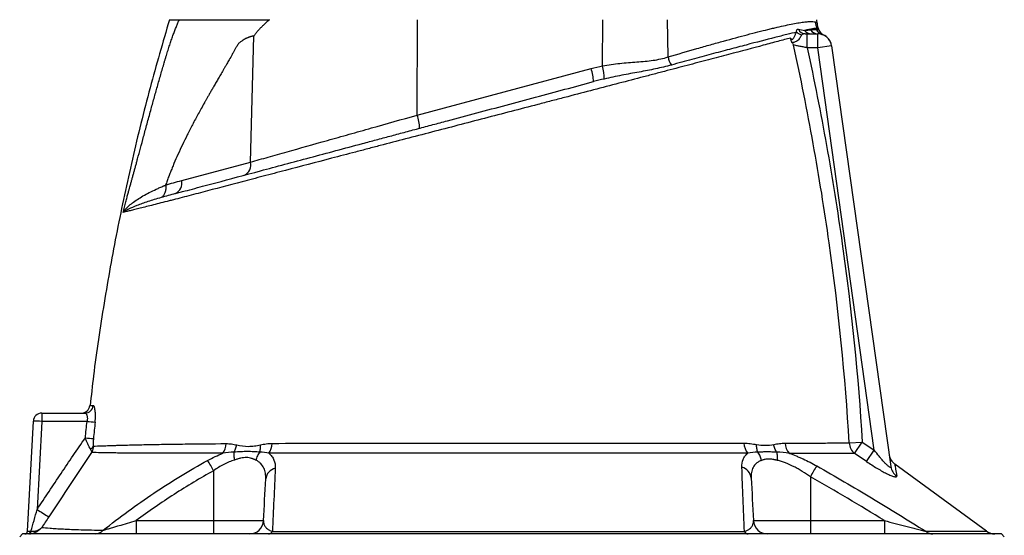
# Model space of a CAD drawing. Header units: millimetres. Extents: x 1836 to 4073, y 1425 to 4760.
# Tile 16 of 17: x 2014 to 2714, y 3871 to 4238. Entities that reach past the tile are written whole.
import ezdxf

# ---------------------------------------------------------------- set-up
doc = ezdxf.new("R2010")
doc.units = ezdxf.units.MM
doc.header["$LTSCALE"] = 2

msp = doc.modelspace()

# ---------------------------------------------------------------- linework, layer by layer
at = {"color": 7, "linetype": 'Continuous', "lineweight": 25}
for p, q in [((2296.23, 4170.51), (2296.44, 4238.44)), ((2428.05, 4205.5), (2428.15, 4238.44)), ((2474.54, 4211.9), (2474.04, 4238.44)), ((2580.49, 4235.87), (2580.4, 4238.44)), ((2573.5, 4218.44), (2573.5, 4228.44)), ((2573.5, 4228.44), (2580.91, 4228.44)), ((2580.91, 4218.44), (2580.91, 4228.44)), ((2581.46, 4232.04), (2581.36, 4232.32)), ((2177.8, 4137.12), (2180.01, 4226.8)), ((2584.85, 4227.71), (2584.84, 4227.71)), ((2580.91, 4218.44), (2573.5, 4218.44)), ((2590.81, 4219.83), (2580.91, 4218.44)), ((2621.16, 3932.04), (2580.91, 4218.44)), ((2590.81, 4219.83), (2632.9, 3920.36)), ((2296.23, 4170.51), (2419.83, 4203.63)), ((2128.76, 4123.98), (2177.8, 4137.12)), ((2029.29, 3958.44), (2060.01, 3958.44)), ((2029.29, 3958.44), (2029.29, 3952.54)), ((2019.19, 3874.33), (2023.3, 3952.75)), ((2029.29, 3952.54), (2026.01, 3889.87)), ((2061.46, 3952.54), (2029.29, 3952.54)), ((2603.38, 3937.19), (2612.62, 3937.76)), ((2607.2, 3929.65), (2612.62, 3937.76)), ((2615.7, 3923.93), (2621.16, 3932.04)), ((2700.87, 3874.43), (2635.77, 3922.07)), ((2151.47, 3917.45), (2151.47, 3881.91)), ((2575.73, 3913.15), (2575.73, 3881.91)), ((2096.49, 3881.91), (2096.49, 3872.44)), ((2096.49, 3881.91), (2151.47, 3881.91)), ((2151.47, 3881.91), (2186.96, 3881.91)), ((2151.47, 3881.91), (2151.47, 3872.44)), ((2535.23, 3881.91), (2575.73, 3881.91)), ((2575.73, 3881.91), (2575.73, 3872.44)), ((2575.73, 3881.91), (2628.32, 3881.91)), ((2628.32, 3881.91), (2628.32, 3872.44)), ((2015.6, 3872.44), (2013.6, 3870.44)), ((2363.6, 3872.44), (2015.6, 3872.44)), ((2711.6, 3872.44), (2363.6, 3872.44)), ((2713.6, 3870.44), (2711.6, 3872.44))]:
    msp.add_line(p, q, dxfattribs=at)
at = {"color": 7, "linetype": 'Continuous', "lineweight": 25, "flags": 128}
msp.add_lwpolyline([(2020.58, 3872.46), (2020.79, 3872.51), (2021, 3872.63), (2021.18, 3872.81), (2021.34, 3873.05), (2021.46, 3873.33), (2021.56, 3873.65), (2021.61, 3874), (2021.63, 3874.37)], dxfattribs=at)
at = {"color": 7, "linetype": 'Continuous', "lineweight": 25}
for centre, radius, start, end in [((2589.24, 4237.11), 10.01, 181.75814, 209.10041), ((2570.51, 4234.11), 6.4, 225.78668, 263.25402), ((2572.22, 4233.95), 5.52, 204.87651, 269.0025), ((2576.13, 4233.98), 5.54, 215.3064, 269.50855), ((2580.94, 4234.22), 5.78, 210.3844, 269.67375), ((2585.49, 4233.67), 5.91, 202.26843, 253.20079), ((2585.71, 4233.61), 5.92, 201.7547, 252.39438), ((2580.91, 4218.44), 10, 8, 90), ((2575.96, 4229.48), 6, 17.9462, 24.85302), ((2587.38, 4233.17), 6, 197.88343, 245.12471), ((2580.89, 4218.54), 10, 7.99564, 66.70888), ((2491.88, 4215.6), 17.74, 192.03734, 212.28163), ((2390.17, 4193.34), 31.39, 1.77775, 19.12239), ((2384.73, 4195.92), 44.36, 0.37547, 12.46101), ((2266.57, 4160.22), 31.39, 1.77775, 19.12239), ((2169.96, 4135.15), 8.09, 294.76702, 14.07219), ((2120.91, 4122.01), 8.09, 294.76702, 14.07219), ((2057.51, 3964.44), 6, 270.74698, 353.44595), ((2059.97, 3964.37), 5.94, 270.42534, 354.08642), ((2029.29, 3952.44), 6, 90, 177), ((2023.29, 3866.7), 86.05, 86.00302, 89.99576), ((2077.31, 4095.56), 143.9, 263.67831, 265.97903), ((2075.17, 4084.01), 143.99, 264.06544, 266.36445), ((2061.74, 3937.08), 4.67, 296.2572, 332.47478), ((2148.38, 3937.09), 12.03, 322.71581, 358.18634), ((2180.25, 3937.16), 12.87, 325.24581, 358.76711), ((2540.46, 3937.35), 11.95, 181.49073, 219.17136), ((2568.73, 3937.47), 11.04, 181.97818, 224.32124), ((2613.58, 3937.62), 10.21, 182.41233, 231.34065), ((2641.61, 3930.18), 10, 188.38471, 234.24834), ((1968.71, 3816.54), 208.76, 28.90573, 31.22744), ((2731.96, 3825.78), 179.01, 147.93742, 150.78291), ((2642.47, 3921.72), 9.67, 188.14172, 236.58436), ((2197.18, 3910.66), 8.71, 102.43255, 174.23619), ((2524.9, 3911.37), 8.78, 5.38662, 76.05623), ((2149.75, 4074.53), 222.29, 236.17459, 238.70682), ((2176.98, 3882.44), 10, 270, 357), ((2545.22, 3882.44), 10, 183, 270), ((2017.19, 3874.44), 2, 270, 357), ((2019.43, 3874.13), 1.74, 282.67321, 6.9115), ((2067.05, 3880.39), 7.96, 270.81315, 317.9013), ((2190.09, 3876.13), 3.71, 274.76599, 328.98504), ((2531.92, 3876), 3.58, 210.2621, 264.92618), ((2662.85, 3880.42), 7.98, 230.07915, 269.56229), ((2706.87, 3882.44), 10, 233.08863, 270)]:
    msp.add_arc(centre, radius, start, end, dxfattribs=at)
msp.add_ellipse((2025.21, 3874.44), major_axis=(6.01, 0.1), ratio=0.005781, start_param=3.141189, end_param=3.973355, dxfattribs=at)
for points, knots in [([(2120.06, 4238.43), (2115.36, 4222.29), (2105.81, 4189.42), (2093.48, 4139.27), (2082.52, 4088.19), (2073.38, 4036.76), (2067.08, 3995.25), (2064.44, 3970.83), (2063.67, 3963.73)], [0, 0, 0, 0, 0.179562, 0.365644, 0.551651, 0.737632, 0.923637, 1, 1, 1, 1]), ([(2088.01, 4104.95), (2088.34, 4106.2), (2088.96, 4108.57), (2089.86, 4111.91), (2090.66, 4114.8), (2091.34, 4117.25), (2091.9, 4119.27), (2092.34, 4120.85), (2092.7, 4122.14), (2093.02, 4123.29), (2093.34, 4124.45), (2093.66, 4125.62), (2093.98, 4126.8), (2094.31, 4128), (2094.64, 4129.21), (2094.98, 4130.43), (2095.31, 4131.67), (2095.66, 4132.92), (2096, 4134.18), (2096.35, 4135.46), (2096.7, 4136.75), (2097.05, 4138.05), (2097.97, 4141.44), (2099.52, 4147.15), (2101.76, 4155.43), (2104.19, 4164.42), (2106.27, 4172.07), (2107.93, 4178.13), (2109.1, 4182.38), (2110.28, 4186.62), (2111.48, 4190.86), (2112.68, 4195.1), (2113.89, 4199.34), (2115.11, 4203.57), (2116.13, 4207.09), (2116.94, 4209.87), (2117.55, 4211.9), (2118.15, 4213.88), (2118.75, 4215.81), (2119.35, 4217.69), (2119.93, 4219.51), (2120.52, 4221.28), (2121.1, 4222.99), (2121.67, 4224.66), (2122.24, 4226.27), (2122.8, 4227.83), (2123.36, 4229.34), (2123.91, 4230.79), (2124.46, 4232.2), (2125.01, 4233.55), (2125.55, 4234.85), (2126.08, 4236.09), (2126.61, 4237.29), (2126.97, 4238.06), (2127.14, 4238.44)], [0, 0, 0, 0, 0.028981, 0.05462, 0.076899, 0.095804, 0.111324, 0.123447, 0.132169, 0.140832, 0.149578, 0.158407, 0.16732, 0.176318, 0.1854, 0.194567, 0.20382, 0.213157, 0.222581, 0.232091, 0.241687, 0.25137, 0.26114, 0.31708, 0.377982, 0.443881, 0.514805, 0.545901, 0.57699, 0.608072, 0.639147, 0.670215, 0.701275, 0.732327, 0.763372, 0.778693, 0.793665, 0.808292, 0.822579, 0.836529, 0.850148, 0.863441, 0.876413, 0.88907, 0.901419, 0.913467, 0.92522, 0.936688, 0.947878, 0.958799, 0.969461, 0.979875, 0.990051, 1, 1, 1, 1]), ([(2120.03, 4238.44), (2120.03, 4238.44), (2119.77, 4238.44), (2120.69, 4238.44), (2122.84, 4238.44), (2125.71, 4238.44), (2127.14, 4238.44)], [0, 0, 0, 0, 0.001066, 0.334512, 0.666434, 1, 1, 1, 1]), ([(2127.14, 4238.44), (2127.32, 4238.44), (2127.66, 4238.44), (2128.2, 4238.44), (2128.76, 4238.44), (2129.34, 4238.44), (2129.93, 4238.44), (2130.55, 4238.44), (2131.19, 4238.44), (2131.85, 4238.44), (2132.53, 4238.44), (2133.23, 4238.44), (2133.95, 4238.44), (2134.69, 4238.44), (2135.46, 4238.44), (2136.24, 4238.44), (2137.04, 4238.44), (2137.86, 4238.44), (2138.7, 4238.44), (2139.57, 4238.44), (2140.45, 4238.44), (2141.35, 4238.44), (2142.27, 4238.44), (2143.22, 4238.44), (2144.18, 4238.44), (2145.17, 4238.44), (2146.17, 4238.44), (2147.19, 4238.44), (2148.24, 4238.44), (2149.3, 4238.44), (2150.39, 4238.44), (2151.49, 4238.44), (2152.93, 4238.44), (2154.77, 4238.44), (2157.09, 4238.44), (2159.61, 4238.44), (2162.33, 4238.44), (2165.24, 4238.44), (2168.35, 4238.44), (2171.65, 4238.44), (2175.15, 4238.44), (2178.85, 4238.44), (2182.75, 4238.44), (2186.84, 4238.44), (2189.65, 4238.44), (2191.08, 4238.44)], [0, 0, 0, 0, 0.015477, 0.030978, 0.046504, 0.062058, 0.077641, 0.093256, 0.108905, 0.124589, 0.140311, 0.156072, 0.171875, 0.187721, 0.203613, 0.219552, 0.235541, 0.25158, 0.267673, 0.28382, 0.300024, 0.316286, 0.332608, 0.348993, 0.365441, 0.381955, 0.398535, 0.415185, 0.431905, 0.448697, 0.465563, 0.482505, 0.499523, 0.530827, 0.563981, 0.599002, 0.635904, 0.674699, 0.715397, 0.758009, 0.802541, 0.849, 0.897393, 0.947725, 1, 1, 1, 1]), ([(2191.08, 4238.44), (2190.56, 4237.96), (2189.61, 4237.09), (2188.29, 4235.87), (2187.21, 4234.86), (2186.36, 4234.05), (2185.73, 4233.44), (2185.1, 4232.83), (2184.43, 4232.13), (2183.64, 4231.28), (2182.87, 4230.41), (2182.12, 4229.53), (2181.4, 4228.63), (2180.69, 4227.72), (2180.23, 4227.1), (2180.01, 4226.8)], [0, 0, 0, 0, 0.130608, 0.242339, 0.335183, 0.409136, 0.464192, 0.500351, 0.573381, 0.645815, 0.717679, 0.789002, 0.85981, 0.930133, 1, 1, 1, 1]), ([(2474.54, 4211.9), (2481.65, 4214), (2488.51, 4215.99), (2498.39, 4218.82), (2501.61, 4219.73), (2507.93, 4221.52), (2511.01, 4222.38), (2519.96, 4224.85), (2525.58, 4226.37), (2536.1, 4229.15), (2541.02, 4230.4), (2546.7, 4231.78), (2547.82, 4232.05), (2550, 4232.57), (2551.07, 4232.82), (2554.19, 4233.54), (2556.16, 4233.98), (2561.73, 4235.17), (2565, 4235.8), (2569.24, 4236.49), (2570.54, 4236.68), (2572.33, 4236.89), (2572.89, 4236.95), (2573.97, 4237.05), (2574.48, 4237.08), (2576.87, 4237.21), (2578.3, 4237.12), (2579.24, 4236.81)], [0, 0, 0, 0, 0.125, 0.125, 0.1875, 0.1875, 0.25, 0.25, 0.375, 0.375, 0.5, 0.5, 0.53125, 0.53125, 0.5625, 0.5625, 0.625, 0.625, 0.75, 0.75, 0.8125, 0.8125, 0.84375, 0.84375, 0.875, 0.875, 1, 1, 1, 1]), ([(2580.49, 4235.87), (2580.51, 4235.2), (2580.6, 4234.54), (2580.91, 4233.24), (2581.13, 4232.6), (2581.41, 4232)], [0, 0, 0, 0, 0.5, 0.5, 1, 1, 1, 1]), ([(2566.05, 4229.52), (2563.88, 4229.02), (2561.49, 4228.45), (2557.57, 4227.49), (2556.21, 4227.15), (2553.37, 4226.44), (2551.9, 4226.07), (2544.3, 4224.15), (2537.49, 4222.39), (2526.21, 4219.42), (2522.27, 4218.38), (2516.09, 4216.73), (2513.99, 4216.17), (2509.69, 4215.02), (2507.5, 4214.43), (2500.81, 4212.63), (2496.22, 4211.39), (2486.75, 4208.82), (2481.88, 4207.49), (2476.89, 4206.13)], [0, 0, 0, 0, 0.125, 0.125, 0.1875, 0.1875, 0.25, 0.25, 0.5, 0.5, 0.625, 0.625, 0.6875, 0.6875, 0.75, 0.75, 0.875, 0.875, 1, 1, 1, 1]), ([(2561.58, 4225.37), (2561.74, 4225.19), (2561.88, 4225.01), (2562.16, 4224.7), (2562.29, 4224.58), (2562.56, 4224.42), (2562.7, 4224.39), (2562.97, 4224.43), (2563.11, 4224.5), (2563.49, 4224.79), (2563.73, 4225.1), (2564.13, 4225.76), (2564.3, 4226.12), (2564.61, 4226.81), (2564.74, 4227.14), (2564.99, 4227.76), (2565.11, 4228.04), (2565.35, 4228.56), (2565.48, 4228.79), (2565.75, 4229.19), (2565.89, 4229.37), (2566.05, 4229.52)], [0, 0, 0, 0, 0.0625, 0.0625, 0.125, 0.125, 0.1875, 0.1875, 0.25, 0.25, 0.375, 0.375, 0.5, 0.5, 0.625, 0.625, 0.75, 0.75, 0.875, 0.875, 1, 1, 1, 1]), ([(2566.05, 4229.52), (2565.95, 4229.87), (2565.92, 4230.18), (2565.95, 4230.75), (2566.02, 4231), (2566.24, 4231.39), (2566.39, 4231.53), (2566.76, 4231.67), (2566.97, 4231.69), (2567.21, 4231.63)], [0, 0, 0, 0, 0.25, 0.25, 0.5, 0.5, 0.75, 0.75, 1, 1, 1, 1]), ([(2572.12, 4228.44), (2571.68, 4228.44), (2571.25, 4228.38), (2570.64, 4228.21), (2570.44, 4228.14), (2570.07, 4227.97), (2569.9, 4227.88), (2569.76, 4227.75)], [0, 0, 0, 0, 0.5, 0.5, 0.75, 0.75, 1, 1, 1, 1]), ([(2580.5, 4232.25), (2579.8, 4232.25), (2578.7, 4232.13), (2576.47, 4231.75), (2575.63, 4231.6), (2573.76, 4231.23), (2572.73, 4231.02), (2571.61, 4230.78)], [0, 0, 0, 0, 0.5, 0.5, 0.75, 0.75, 1, 1, 1, 1]), ([(2575.95, 4231.29), (2576.81, 4231.4), (2577.59, 4231.45), (2578.95, 4231.48), (2579.54, 4231.46), (2580.02, 4231.43)], [0, 0, 0, 0, 0.5, 0.5, 1, 1, 1, 1]), ([(2561.58, 4225.37), (2560.22, 4225.01), (2558.79, 4224.62), (2555.79, 4223.82), (2554.24, 4223.4), (2549.4, 4222.11), (2545.94, 4221.19), (2534.9, 4218.24), (2526.65, 4216.05), (2515.21, 4213.02), (2512.87, 4212.4), (2508.11, 4211.14), (2505.69, 4210.51), (2498.32, 4208.56), (2493.26, 4207.23), (2482.83, 4204.48), (2477.46, 4203.07), (2469.2, 4200.9), (2466.41, 4200.17), (2460.75, 4198.68), (2457.88, 4197.93), (2443.37, 4194.13), (2431.48, 4191.01), (2413.23, 4186.24), (2407.07, 4184.63), (2397.74, 4182.2), (2394.61, 4181.38), (2388.32, 4179.74), (2385.16, 4178.91), (2369.27, 4174.77), (2356.62, 4171.47), (2337.74, 4166.54), (2331.46, 4164.9), (2318.92, 4161.63), (2312.67, 4160), (2300.2, 4156.75), (2293.98, 4155.12), (2281.79, 4151.94), (2275.8, 4150.38), (2266.96, 4148.07), (2264.03, 4147.3), (2258.21, 4145.77), (2255.32, 4145), (2246.69, 4142.74), (2241, 4141.24), (2224.13, 4136.81), (2213.17, 4133.93), (2199.82, 4130.42), (2197.16, 4129.73), (2191.93, 4128.35), (2189.34, 4127.67), (2181.65, 4125.65), (2176.64, 4124.34), (2161.95, 4120.48), (2152.6, 4118.03), (2139.24, 4114.52), (2134.9, 4113.38), (2128.55, 4111.71), (2126.46, 4111.16), (2123.37, 4110.35), (2122.35, 4110.08), (2120.32, 4109.56), (2119.32, 4109.31), (2114.38, 4108.06), (2110.72, 4107.13), (2104.03, 4105.45), (2100.99, 4104.69), (2096.98, 4103.69), (2095.73, 4103.38), (2093.41, 4102.8), (2092.36, 4102.54), (2089.53, 4101.84), (2088.06, 4101.48), (2087.05, 4101.22)], [0, 0, 0, 0, 0.015625, 0.015625, 0.03125, 0.03125, 0.0625, 0.0625, 0.125, 0.125, 0.140625, 0.140625, 0.15625, 0.15625, 0.1875, 0.1875, 0.21875, 0.21875, 0.234375, 0.234375, 0.25, 0.25, 0.3125, 0.3125, 0.34375, 0.34375, 0.359375, 0.359375, 0.375, 0.375, 0.4375, 0.4375, 0.46875, 0.46875, 0.5, 0.5, 0.53125, 0.53125, 0.5625, 0.5625, 0.578125, 0.578125, 0.59375, 0.59375, 0.625, 0.625, 0.6875, 0.6875, 0.703125, 0.703125, 0.71875, 0.71875, 0.75, 0.75, 0.8125, 0.8125, 0.84375, 0.84375, 0.859375, 0.859375, 0.867187, 0.867187, 0.875, 0.875, 0.90625, 0.90625, 0.9375, 0.9375, 0.953125, 0.953125, 0.96875, 0.96875, 1, 1, 1, 1]), ([(2180.01, 4226.8), (2179.85, 4226.77), (2179.52, 4226.73), (2179.03, 4226.64), (2178.53, 4226.53), (2178.03, 4226.4), (2177.52, 4226.25), (2177.01, 4226.08), (2176.5, 4225.89), (2175.98, 4225.69), (2175.45, 4225.46), (2174.92, 4225.21), (2174.13, 4224.82), (2173.14, 4224.29), (2172, 4223.61), (2171.01, 4222.96), (2170.19, 4222.33), (2169.52, 4221.72), (2169.05, 4221.18), (2168.71, 4220.69), (2168.42, 4220.25), (2168.09, 4219.72), (2167.72, 4219.11), (2167.3, 4218.41), (2166.85, 4217.63), (2166.36, 4216.77), (2165.83, 4215.83), (2165.25, 4214.8), (2164.15, 4212.8), (2162.69, 4210.16), (2161.07, 4207.3), (2159.8, 4205.13), (2158.78, 4203.37), (2157.79, 4201.66), (2156.83, 4200), (2155.9, 4198.4), (2155, 4196.84), (2154.14, 4195.35), (2153.3, 4193.9), (2152.5, 4192.51), (2151.73, 4191.17), (2150.99, 4189.89), (2150.28, 4188.65), (2149.6, 4187.47), (2148.95, 4186.35), (2148.34, 4185.27), (2147.76, 4184.25), (2147.2, 4183.29), (2146.68, 4182.37), (2146.19, 4181.51), (2145.74, 4180.71), (2145.31, 4179.95), (2143.57, 4176.85), (2140.59, 4171.47), (2136.53, 4163.84), (2132.77, 4156.51), (2129.32, 4149.45), (2126.17, 4142.68), (2123.77, 4137.2), (2122, 4132.94), (2120.75, 4129.85), (2119.56, 4126.77), (2118.41, 4123.72), (2117.68, 4121.69), (2117.32, 4120.68)], [0, 0, 0, 0, 0.004953, 0.009964, 0.015038, 0.020178, 0.025387, 0.030669, 0.036026, 0.041461, 0.046978, 0.052578, 0.058265, 0.072186, 0.084567, 0.095429, 0.104801, 0.112729, 0.119293, 0.122887, 0.127182, 0.132181, 0.137886, 0.144299, 0.151421, 0.159252, 0.167792, 0.177042, 0.187003, 0.22152, 0.248268, 0.26489, 0.281022, 0.296665, 0.311817, 0.32648, 0.340653, 0.354336, 0.367529, 0.380233, 0.392447, 0.404171, 0.415405, 0.42615, 0.436405, 0.44617, 0.455445, 0.464231, 0.472527, 0.480333, 0.487649, 0.494476, 0.500813, 0.571801, 0.63934, 0.703455, 0.764173, 0.821528, 0.87556, 0.901234, 0.926509, 0.951391, 0.975886, 1, 1, 1, 1]), ([(2562.61, 4222.23), (2562.48, 4222.42), (2562.37, 4222.64), (2562.15, 4223.13), (2562.05, 4223.4), (2561.8, 4224.22), (2561.68, 4224.8), (2561.58, 4225.37)], [0, 0, 0, 0, 0.25, 0.25, 0.5, 0.5, 1, 1, 1, 1]), ([(2569.76, 4227.75), (2569.52, 4227.54), (2569.32, 4227.28), (2568.94, 4226.65), (2568.75, 4226.29), (2568.33, 4225.52), (2568.08, 4225.12), (2567.49, 4224.35), (2567.13, 4223.98), (2566.38, 4223.34), (2565.97, 4223.07), (2565.16, 4222.63), (2564.76, 4222.46), (2564.01, 4222.22), (2563.67, 4222.15), (2563.07, 4222.11), (2562.82, 4222.14), (2562.61, 4222.23)], [0, 0, 0, 0, 0.125, 0.125, 0.25, 0.25, 0.375, 0.375, 0.5, 0.5, 0.625, 0.625, 0.75, 0.75, 0.875, 0.875, 1, 1, 1, 1]), ([(2603.38, 3937.19), (2600.53, 3984.83), (2595.73, 4032.26), (2585.76, 4103.14), (2581.97, 4126.7), (2573.53, 4173.66), (2568.86, 4197.06), (2563.78, 4220.37)], [0, 0, 0, 0, 0.5, 0.5, 0.75, 0.75, 1, 1, 1, 1]), ([(2573.5, 4218.44), (2572.5, 4218.63), (2571.51, 4218.83), (2570.09, 4219.11), (2569.62, 4219.2), (2568.71, 4219.39), (2568.26, 4219.47), (2566.98, 4219.73), (2566.2, 4219.89), (2564.81, 4220.16), (2564.23, 4220.28), (2563.78, 4220.37)], [0, 0, 0, 0, 0.25, 0.25, 0.375, 0.375, 0.5, 0.5, 0.75, 0.75, 1, 1, 1, 1]), ([(2573.5, 4218.44), (2578.48, 4195.32), (2583.05, 4172.13), (2591.36, 4125.6), (2595.09, 4102.25), (2604.95, 4031.99), (2609.73, 3984.97), (2612.62, 3937.76)], [0, 0, 0, 0, 0.25, 0.25, 0.5, 0.5, 1, 1, 1, 1]), ([(2428.05, 4205.5), (2430.07, 4205.91), (2432.1, 4206.26), (2436.19, 4206.85), (2438.23, 4207.1), (2444.32, 4207.73), (2448.34, 4208.02), (2454.31, 4208.48), (2456.29, 4208.64), (2460.17, 4209.02), (2462.06, 4209.24), (2465.78, 4209.79), (2467.59, 4210.11), (2471.13, 4210.9), (2472.86, 4211.37), (2474.54, 4211.9)], [0, 0, 0, 0, 0.125, 0.125, 0.25, 0.25, 0.5, 0.5, 0.625, 0.625, 0.75, 0.75, 0.875, 0.875, 1, 1, 1, 1]), ([(2476.89, 4206.13), (2473.28, 4205.14), (2469.56, 4204.26), (2463.81, 4203.04), (2461.87, 4202.65), (2457.93, 4201.88), (2455.93, 4201.51), (2449.89, 4200.4), (2445.8, 4199.66), (2437.51, 4198.05), (2433.31, 4197.19), (2429.09, 4196.21)], [0, 0, 0, 0, 0.25, 0.25, 0.375, 0.375, 0.5, 0.5, 0.75, 0.75, 1, 1, 1, 1]), ([(2124.3, 4114.67), (2125.42, 4114.97), (2126.56, 4115.27), (2128.84, 4115.89), (2129.99, 4116.19), (2133.46, 4117.13), (2135.82, 4117.76), (2142.97, 4119.67), (2147.88, 4120.99), (2163.02, 4125.05), (2173.66, 4127.9), (2190.46, 4132.4), (2196.21, 4133.94), (2207.98, 4137.09), (2213.95, 4138.69), (2232.13, 4143.56), (2244.61, 4146.91), (2260.6, 4151.19), (2263.82, 4152.05), (2268.68, 4153.36), (2270.3, 4153.79), (2273.57, 4154.67), (2275.21, 4155.11), (2280.16, 4156.43), (2283.49, 4157.32), (2290.21, 4159.12), (2293.61, 4160.04), (2300.45, 4161.87), (2303.89, 4162.79), (2310.79, 4164.64), (2314.24, 4165.56), (2324.61, 4168.34), (2331.54, 4170.2), (2352.39, 4175.79), (2366.36, 4179.53), (2387.43, 4185.17), (2394.37, 4187.04), (2408.08, 4190.71), (2414.86, 4192.52), (2421.55, 4194.32)], [0, 0, 0, 0, 0.015625, 0.015625, 0.03125, 0.03125, 0.0625, 0.0625, 0.125, 0.125, 0.25, 0.25, 0.3125, 0.3125, 0.375, 0.375, 0.5, 0.5, 0.53125, 0.53125, 0.546875, 0.546875, 0.5625, 0.5625, 0.59375, 0.59375, 0.625, 0.625, 0.65625, 0.65625, 0.6875, 0.6875, 0.75, 0.75, 0.875, 0.875, 0.9375, 0.9375, 1, 1, 1, 1]), ([(2177.8, 4137.12), (2181.82, 4138.25), (2186, 4139.43), (2192.51, 4141.27), (2194.72, 4141.89), (2199.18, 4143.15), (2201.44, 4143.78), (2212.88, 4147.01), (2222.47, 4149.71), (2237.5, 4153.95), (2242.62, 4155.39), (2250.46, 4157.6), (2253.1, 4158.35), (2258.39, 4159.84), (2261.04, 4160.59), (2274.37, 4164.34), (2285.21, 4167.4), (2296.23, 4170.51)], [0, 0, 0, 0, 0.125, 0.125, 0.1875, 0.1875, 0.25, 0.25, 0.5, 0.5, 0.625, 0.625, 0.6875, 0.6875, 0.75, 0.75, 1, 1, 1, 1]), ([(2087.06, 4101.22), (2087.06, 4101.24), (2087.06, 4101.24), (2087.07, 4101.25), (2087.07, 4101.25), (2087.08, 4101.26), (2087.08, 4101.27), (2087.09, 4101.29), (2087.1, 4101.3), (2087.13, 4101.34), (2087.15, 4101.37), (2087.2, 4101.45), (2087.23, 4101.5), (2087.34, 4101.65), (2087.41, 4101.75), (2087.63, 4102.06), (2087.79, 4102.26), (2088.27, 4102.88), (2088.62, 4103.29), (2089.74, 4104.52), (2090.58, 4105.35), (2093.39, 4107.83), (2095.62, 4109.48), (2099.5, 4111.94), (2100.88, 4112.76), (2103.79, 4114.39), (2105.32, 4115.2), (2108.53, 4116.81), (2110.2, 4117.6), (2112.8, 4118.77), (2113.68, 4119.16), (2115.03, 4119.73), (2115.71, 4120.02), (2116.51, 4120.35), (2116.91, 4120.51), (2117.09, 4120.58), (2117.2, 4120.63), (2117.26, 4120.65), (2117.32, 4120.68)], [0, 0, 0, 0, 0.000488, 0.000488, 0.000977, 0.000977, 0.001953, 0.001953, 0.003906, 0.003906, 0.007812, 0.007812, 0.015625, 0.015625, 0.03125, 0.03125, 0.0625, 0.0625, 0.125, 0.125, 0.25, 0.25, 0.5, 0.5, 0.625, 0.625, 0.75, 0.75, 0.875, 0.875, 0.9375, 0.9375, 0.96875, 0.984375, 0.992188, 0.996094, 0.996094, 1, 1, 1, 1]), ([(2117.32, 4120.68), (2117.45, 4119.71), (2117.48, 4118.76), (2117.33, 4116.93), (2117.15, 4116.07), (2116.59, 4114.51), (2116.22, 4113.82), (2115.3, 4112.66), (2114.77, 4112.19), (2114.17, 4111.87)], [0, 0, 0, 0, 0.25, 0.25, 0.5, 0.5, 0.75, 0.75, 1, 1, 1, 1]), ([(2114.17, 4111.87), (2112.49, 4111.37), (2110.86, 4110.88), (2107.73, 4109.91), (2106.22, 4109.42), (2103.33, 4108.46), (2101.96, 4107.99), (2099.35, 4107.05), (2098.11, 4106.59), (2094.65, 4105.23), (2092.65, 4104.37), (2090.16, 4103.14), (2089.42, 4102.74), (2088.43, 4102.16), (2088.12, 4101.97), (2087.7, 4101.69), (2087.56, 4101.6), (2087.37, 4101.46), (2087.31, 4101.41), (2087.21, 4101.35), (2087.18, 4101.32), (2087.14, 4101.29), (2087.12, 4101.28), (2087.1, 4101.26), (2087.09, 4101.25), (2087.08, 4101.25), (2087.08, 4101.24), (2087.07, 4101.24), (2087.07, 4101.24), (2087.06, 4101.23), (2087.06, 4101.23), (2087.06, 4101.23)], [0, 0, 0, 0, 0.125, 0.125, 0.25, 0.25, 0.375, 0.375, 0.5, 0.5, 0.75, 0.75, 0.875, 0.875, 0.9375, 0.9375, 0.96875, 0.96875, 0.984375, 0.984375, 0.992188, 0.992188, 0.996094, 0.996094, 0.998047, 0.998047, 0.999023, 0.999023, 0.999512, 0.999512, 1, 1, 1, 1]), ([(2067.22, 3952.02), (2067.3, 3952.79), (2067.36, 3953.55), (2067.44, 3955.06), (2067.46, 3955.79), (2067.46, 3956.84), (2067.46, 3957.19), (2067.44, 3957.87), (2067.43, 3958.2), (2067.37, 3959.16), (2067.32, 3959.75), (2067.18, 3960.84), (2067.09, 3961.34), (2066.9, 3962.2), (2066.79, 3962.56), (2066.61, 3963.01), (2066.55, 3963.14), (2066.42, 3963.37), (2066.35, 3963.46), (2066.15, 3963.69), (2066.02, 3963.76), (2065.87, 3963.76)], [0, 0, 0, 0, 0.125, 0.125, 0.25, 0.25, 0.3125, 0.3125, 0.375, 0.375, 0.5, 0.5, 0.625, 0.625, 0.75, 0.75, 0.8125, 0.8125, 0.875, 0.875, 1, 1, 1, 1]), ([(2060.01, 3958.44), (2060.16, 3958.44), (2060.29, 3958.4), (2060.56, 3958.26), (2060.69, 3958.16), (2060.94, 3957.88), (2061.05, 3957.71), (2061.26, 3957.29), (2061.36, 3957.05), (2061.51, 3956.51), (2061.58, 3956.22), (2061.67, 3955.57), (2061.69, 3955.22), (2061.71, 3954.13), (2061.63, 3953.33), (2061.46, 3952.54)], [0, 0, 0, 0, 0.125, 0.125, 0.25, 0.25, 0.375, 0.375, 0.5, 0.5, 0.625, 0.625, 0.75, 0.75, 1, 1, 1, 1]), ([(2026.01, 3889.87), (2031.63, 3898.42), (2037.28, 3906.95), (2048.69, 3923.93), (2054.45, 3932.39), (2060.28, 3940.79)], [0, 0, 0, 0, 0.5, 0.5, 1, 1, 1, 1]), ([(2063.81, 3932.89), (2063.51, 3933.37), (2063.22, 3933.91), (2062.76, 3934.81), (2062.61, 3935.13), (2062.3, 3935.78), (2062.15, 3936.11), (2061.71, 3937.12), (2061.41, 3937.83), (2060.84, 3939.29), (2060.55, 3940.04), (2060.28, 3940.79)], [0, 0, 0, 0, 0.25, 0.25, 0.375, 0.375, 0.5, 0.5, 0.75, 0.75, 1, 1, 1, 1]), ([(2065.88, 3934.92), (2065.87, 3934.09), (2065.77, 3933.3), (2065.49, 3932.15), (2065.38, 3931.77), (2065.17, 3931.22), (2065.09, 3931.04), (2064.94, 3930.69), (2064.85, 3930.51), (2064.76, 3930.34)], [0, 0, 0, 0, 0.5, 0.5, 0.75, 0.75, 0.875, 0.875, 1, 1, 1, 1]), ([(2066.04, 3940.31), (2065.95, 3939.37), (2065.88, 3938.44), (2065.83, 3937.07), (2065.82, 3936.62), (2065.82, 3935.73), (2065.84, 3935.31), (2065.88, 3934.92)], [0, 0, 0, 0, 0.5, 0.5, 0.75, 0.75, 1, 1, 1, 1]), ([(2065.88, 3934.92), (2067.75, 3934.99), (2070.05, 3935.07), (2073.44, 3935.19), (2074.14, 3935.21), (2075.59, 3935.26), (2076.34, 3935.29), (2078.66, 3935.36), (2080.29, 3935.42), (2082.85, 3935.5), (2083.73, 3935.53), (2085.07, 3935.57), (2085.52, 3935.59), (2086.44, 3935.62), (2086.9, 3935.63), (2089.21, 3935.69), (2091.09, 3935.74), (2096.84, 3935.88), (2100.8, 3935.96), (2109, 3936.12), (2113.24, 3936.19), (2119.8, 3936.29), (2122.02, 3936.32), (2126.53, 3936.38), (2128.82, 3936.41), (2140.42, 3936.55), (2150.17, 3936.64), (2160.4, 3936.71)], [0, 0, 0, 0, 0.125, 0.125, 0.15625, 0.15625, 0.1875, 0.1875, 0.25, 0.25, 0.28125, 0.28125, 0.296875, 0.296875, 0.3125, 0.3125, 0.375, 0.375, 0.5, 0.5, 0.625, 0.625, 0.6875, 0.6875, 0.75, 0.75, 1, 1, 1, 1]), ([(2160.4, 3936.71), (2161.67, 3936.72), (2162.92, 3936.63), (2165.43, 3936.29), (2166.68, 3936.04), (2167.93, 3935.75)], [0, 0, 0, 0, 0.5, 0.5, 1, 1, 1, 1]), ([(2165.88, 3930.62), (2166.36, 3931.35), (2166.78, 3932.17), (2167.48, 3933.9), (2167.75, 3934.82), (2167.93, 3935.75)], [0, 0, 0, 0, 0.5, 0.5, 1, 1, 1, 1]), ([(2167.93, 3935.75), (2170.61, 3935.12), (2173.35, 3934.75), (2177.58, 3934.77), (2179, 3934.87), (2181.85, 3935.23), (2183.27, 3935.49), (2184.71, 3935.81)], [0, 0, 0, 0, 0.5, 0.5, 0.75, 0.75, 1, 1, 1, 1]), ([(2184.22, 3930.6), (2184.46, 3931.34), (2184.63, 3932.17), (2184.79, 3933.93), (2184.79, 3934.86), (2184.71, 3935.81)], [0, 0, 0, 0, 0.5, 0.5, 1, 1, 1, 1]), ([(2184.71, 3935.81), (2186.09, 3936.13), (2187.49, 3936.4), (2190.29, 3936.77), (2191.7, 3936.88), (2193.12, 3936.88)], [0, 0, 0, 0, 0.5, 0.5, 1, 1, 1, 1]), ([(2193.12, 3936.88), (2205.6, 3936.93), (2218.47, 3936.96), (2238.34, 3936.97), (2245.05, 3936.98), (2255.26, 3936.98), (2258.69, 3936.98), (2265.59, 3936.97), (2269.08, 3936.97), (2276.12, 3936.97), (2279.68, 3936.96), (2285.08, 3936.96), (2286.88, 3936.96), (2290.51, 3936.96), (2292.34, 3936.96), (2301.49, 3936.96), (2308.85, 3936.96), (2323.64, 3936.95), (2331.07, 3936.95), (2346.01, 3936.95), (2353.52, 3936.95), (2364.83, 3936.95), (2368.62, 3936.95), (2376.2, 3936.95), (2380.01, 3936.95), (2391.35, 3936.95), (2398.84, 3936.95), (2413.67, 3936.96), (2421.01, 3936.96), (2435.55, 3936.96), (2442.75, 3936.96), (2453.44, 3936.97), (2456.98, 3936.97), (2462.27, 3936.97), (2464.03, 3936.97), (2467.52, 3936.98), (2469.25, 3936.98), (2477.87, 3936.98), (2484.59, 3936.99), (2504.27, 3937.01), (2516.74, 3937.02), (2528.52, 3937.04)], [0, 0, 0, 0, 0.125, 0.125, 0.1875, 0.1875, 0.21875, 0.21875, 0.25, 0.25, 0.28125, 0.28125, 0.296875, 0.296875, 0.3125, 0.3125, 0.375, 0.375, 0.4375, 0.4375, 0.5, 0.5, 0.53125, 0.53125, 0.5625, 0.5625, 0.625, 0.625, 0.6875, 0.6875, 0.75, 0.75, 0.78125, 0.78125, 0.796875, 0.796875, 0.8125, 0.8125, 0.875, 0.875, 1, 1, 1, 1]), ([(2528.52, 3937.04), (2530.04, 3937.04), (2531.54, 3936.93), (2534.53, 3936.56), (2536, 3936.3), (2537.46, 3936.05)], [0, 0, 0, 0, 0.5, 0.5, 1, 1, 1, 1]), ([(2538.45, 3930.61), (2538.1, 3931.37), (2537.83, 3932.24), (2537.5, 3934.08), (2537.43, 3935.06), (2537.46, 3936.05)], [0, 0, 0, 0, 0.5, 0.5, 1, 1, 1, 1]), ([(2537.46, 3936.05), (2539.59, 3935.68), (2541.67, 3935.49), (2545.76, 3935.49), (2547.77, 3935.69), (2549.72, 3936.06)], [0, 0, 0, 0, 0.5, 0.5, 1, 1, 1, 1]), ([(2549.72, 3936.06), (2551.07, 3936.32), (2552.4, 3936.59), (2555.06, 3936.97), (2556.38, 3937.08), (2557.7, 3937.08)], [0, 0, 0, 0, 0.5, 0.5, 1, 1, 1, 1]), ([(2551.84, 3930.6), (2551.31, 3931.37), (2550.85, 3932.23), (2550.13, 3934.08), (2549.87, 3935.07), (2549.72, 3936.06)], [0, 0, 0, 0, 0.5, 0.5, 1, 1, 1, 1]), ([(2557.7, 3937.08), (2567.35, 3937.1), (2575.99, 3937.12), (2587.44, 3937.15), (2591, 3937.16), (2595.95, 3937.17), (2597.54, 3937.18), (2600.57, 3937.18), (2602.01, 3937.19), (2603.38, 3937.19)], [0, 0, 0, 0, 0.5, 0.5, 0.75, 0.75, 0.875, 0.875, 1, 1, 1, 1]), ([(2063.81, 3932.89), (2064.12, 3932.38), (2064.35, 3931.91), (2064.59, 3931.27), (2064.65, 3931.07), (2064.72, 3930.78), (2064.73, 3930.69), (2064.75, 3930.51), (2064.76, 3930.42), (2064.76, 3930.34)], [0, 0, 0, 0, 0.5, 0.5, 0.75, 0.75, 0.875, 0.875, 1, 1, 1, 1]), ([(2157.95, 3929.8), (2147.79, 3929.8), (2138.12, 3929.8), (2126.65, 3929.81), (2124.39, 3929.82), (2119.93, 3929.82), (2117.74, 3929.83), (2111.27, 3929.84), (2107.1, 3929.85), (2099.05, 3929.89), (2095.16, 3929.91), (2089.54, 3929.95), (2087.71, 3929.97), (2085, 3929.99), (2084.11, 3930), (2082.35, 3930.03), (2081.49, 3930.04), (2078.98, 3930.08), (2077.38, 3930.11), (2074.35, 3930.15), (2072.92, 3930.18), (2068.92, 3930.25), (2066.63, 3930.3), (2064.76, 3930.34)], [0, 0, 0, 0, 0.25, 0.25, 0.3125, 0.3125, 0.375, 0.375, 0.5, 0.5, 0.625, 0.625, 0.6875, 0.6875, 0.71875, 0.71875, 0.75, 0.75, 0.8125, 0.8125, 0.875, 0.875, 1, 1, 1, 1]), ([(2165.88, 3930.62), (2165.8, 3929.83), (2165.78, 3928.94), (2165.89, 3927.03), (2166.02, 3926.03), (2166.21, 3925.01)], [0, 0, 0, 0, 0.5, 0.5, 1, 1, 1, 1]), ([(2184.22, 3930.6), (2182.85, 3930.69), (2181.44, 3930.81), (2178.54, 3930.98), (2177.04, 3931.04), (2173.98, 3931.05), (2172.42, 3931), (2169.2, 3930.83), (2167.56, 3930.72), (2165.88, 3930.62)], [0, 0, 0, 0, 0.25, 0.25, 0.5, 0.5, 0.75, 0.75, 1, 1, 1, 1]), ([(2184.22, 3930.6), (2183.56, 3929.8), (2183, 3928.9), (2182.11, 3926.96), (2181.79, 3925.93), (2181.61, 3924.89)], [0, 0, 0, 0, 0.5, 0.5, 1, 1, 1, 1]), ([(2531.2, 3929.8), (2519.24, 3929.82), (2506.6, 3929.83), (2486.63, 3929.84), (2479.8, 3929.85), (2471.06, 3929.85), (2469.3, 3929.85), (2465.76, 3929.86), (2463.97, 3929.86), (2458.6, 3929.86), (2455.01, 3929.86), (2444.16, 3929.87), (2436.86, 3929.87), (2422.1, 3929.87), (2414.65, 3929.87), (2399.6, 3929.87), (2391.99, 3929.88), (2380.48, 3929.88), (2376.61, 3929.88), (2368.91, 3929.88), (2365.07, 3929.88), (2353.58, 3929.88), (2345.96, 3929.88), (2330.8, 3929.87), (2323.25, 3929.87), (2308.23, 3929.87), (2300.76, 3929.87), (2291.47, 3929.87), (2289.62, 3929.87), (2285.93, 3929.87), (2284.09, 3929.87), (2278.62, 3929.87), (2275, 3929.86), (2267.85, 3929.86), (2264.31, 3929.86), (2257.3, 3929.86), (2253.82, 3929.85), (2243.46, 3929.85), (2236.64, 3929.85), (2216.5, 3929.84), (2203.46, 3929.83), (2190.82, 3929.82)], [0, 0, 0, 0, 0.125, 0.125, 0.1875, 0.1875, 0.203125, 0.203125, 0.21875, 0.21875, 0.25, 0.25, 0.3125, 0.3125, 0.375, 0.375, 0.4375, 0.4375, 0.46875, 0.46875, 0.5, 0.5, 0.5625, 0.5625, 0.625, 0.625, 0.6875, 0.6875, 0.703125, 0.703125, 0.71875, 0.71875, 0.75, 0.75, 0.78125, 0.78125, 0.8125, 0.8125, 0.875, 0.875, 1, 1, 1, 1]), ([(2190.82, 3929.82), (2191.65, 3929.14), (2192.35, 3928.4), (2193.23, 3927.2), (2193.5, 3926.79), (2193.98, 3925.93), (2194.19, 3925.49), (2195.11, 3923.23), (2195.4, 3921.26), (2195.31, 3919.16)], [0, 0, 0, 0, 0.25, 0.25, 0.375, 0.375, 0.5, 0.5, 1, 1, 1, 1]), ([(2527.02, 3919.89), (2526.95, 3921.89), (2527.23, 3923.73), (2528.26, 3926.24), (2528.7, 3927.03), (2529.79, 3928.51), (2530.45, 3929.19), (2531.2, 3929.8)], [0, 0, 0, 0, 0.5, 0.5, 0.75, 0.75, 1, 1, 1, 1]), ([(2551.84, 3930.6), (2550.63, 3930.64), (2549.45, 3930.69), (2547.13, 3930.76), (2546, 3930.78), (2543.77, 3930.79), (2542.67, 3930.77), (2540.52, 3930.7), (2539.47, 3930.65), (2538.45, 3930.61)], [0, 0, 0, 0, 0.25, 0.25, 0.5, 0.5, 0.75, 0.75, 1, 1, 1, 1]), ([(2540.92, 3924.75), (2540.77, 3925.82), (2540.48, 3926.88), (2539.65, 3928.87), (2539.1, 3929.79), (2538.45, 3930.61)], [0, 0, 0, 0, 0.5, 0.5, 1, 1, 1, 1]), ([(2552.31, 3924.77), (2552.43, 3925.83), (2552.44, 3926.88), (2552.28, 3928.86), (2552.11, 3929.78), (2551.84, 3930.6)], [0, 0, 0, 0, 0.5, 0.5, 1, 1, 1, 1]), ([(2560.83, 3929.75), (2562.44, 3929.2), (2564.06, 3928.58), (2566.5, 3927.59), (2567.32, 3927.24), (2568.95, 3926.53), (2569.78, 3926.15), (2573.86, 3924.26), (2577.08, 3922.59), (2580.26, 3920.8)], [0, 0, 0, 0, 0.25, 0.25, 0.375, 0.375, 0.5, 0.5, 1, 1, 1, 1]), ([(2607.2, 3929.65), (2604.41, 3929.65), (2601.34, 3929.66), (2594.67, 3929.68), (2591.06, 3929.69), (2579.46, 3929.72), (2570.68, 3929.74), (2560.83, 3929.75)], [0, 0, 0, 0, 0.25, 0.25, 0.5, 0.5, 1, 1, 1, 1]), ([(2632.9, 3920.36), (2632.92, 3920.17), (2632.92, 3920.02), (2632.82, 3919.82), (2632.73, 3919.77), (2632.47, 3919.78), (2632.31, 3919.84), (2631.92, 3920.05), (2631.69, 3920.21), (2630.96, 3920.76), (2630.42, 3921.25), (2629.28, 3922.36), (2628.71, 3922.96), (2627.54, 3924.22), (2626.94, 3924.89), (2625.76, 3926.26), (2625.18, 3926.96), (2623.43, 3929.08), (2622.28, 3930.55), (2621.16, 3932.04)], [0, 0, 0, 0, 0.0625, 0.0625, 0.125, 0.125, 0.1875, 0.1875, 0.25, 0.25, 0.375, 0.375, 0.5, 0.5, 0.625, 0.625, 0.75, 0.75, 1, 1, 1, 1]), ([(2072.95, 3875.06), (2078.79, 3879.7), (2084.71, 3884.23), (2096.74, 3893.05), (2102.85, 3897.33), (2115.23, 3905.64), (2121.51, 3909.66), (2134.25, 3917.43), (2140.7, 3921.17), (2147.23, 3924.77)], [0, 0, 0, 0, 0.25, 0.25, 0.5, 0.5, 0.75, 0.75, 1, 1, 1, 1]), ([(2166.21, 3925.01), (2164.96, 3924.63), (2163.7, 3924.17), (2161.15, 3923.1), (2159.89, 3922.5), (2156.18, 3920.57), (2153.79, 3919.09), (2151.47, 3917.45)], [0, 0, 0, 0, 0.25, 0.25, 0.5, 0.5, 1, 1, 1, 1]), ([(2181.61, 3924.89), (2181.43, 3924.97), (2181.12, 3925.12), (2180.69, 3925.31), (2180.37, 3925.46), (2179.91, 3925.66), (2179.3, 3925.9), (2178.2, 3926.29), (2176.74, 3926.68), (2174.82, 3926.89), (2172.76, 3926.75), (2171.01, 3926.4), (2169.57, 3926.02), (2168.54, 3925.72), (2167.41, 3925.38), (2166.65, 3925.15), (2166.21, 3925.01)], [0, 0, 0, 0, 0.044658, 0.080322, 0.106986, 0.124642, 0.191227, 0.24873, 0.37291, 0.49831, 0.623062, 0.748567, 0.807272, 0.874189, 0.92559, 1, 1, 1, 1]), ([(2188.52, 3911.53), (2188.59, 3912.95), (2188.52, 3914.32), (2188.19, 3916.28), (2188.05, 3916.92), (2187.66, 3918.16), (2187.43, 3918.76), (2186.6, 3920.5), (2185.88, 3921.56), (2184.5, 3922.97), (2183.98, 3923.42), (2182.87, 3924.21), (2182.26, 3924.57), (2181.61, 3924.89)], [0, 0, 0, 0, 0.25, 0.25, 0.375, 0.375, 0.5, 0.5, 0.75, 0.75, 0.875, 0.875, 1, 1, 1, 1]), ([(2540.92, 3924.75), (2540.23, 3924.51), (2539.58, 3924.22), (2538.41, 3923.55), (2537.88, 3923.17), (2536.92, 3922.34), (2536.49, 3921.89), (2535.72, 3920.91), (2535.38, 3920.38), (2534.5, 3918.72), (2534.11, 3917.52), (2533.65, 3914.97), (2533.57, 3913.61), (2533.65, 3912.19)], [0, 0, 0, 0, 0.125, 0.125, 0.25, 0.25, 0.375, 0.375, 0.5, 0.5, 0.75, 0.75, 1, 1, 1, 1]), ([(2552.31, 3924.77), (2552.06, 3924.83), (2551.58, 3924.94), (2550.89, 3925.09), (2550.25, 3925.22), (2549.65, 3925.34), (2548.74, 3925.5), (2547.54, 3925.65), (2546.07, 3925.72), (2544.67, 3925.64), (2543.51, 3925.47), (2542.55, 3925.25), (2541.74, 3925.03), (2541.2, 3924.85), (2540.92, 3924.75)], [0, 0, 0, 0, 0.056515, 0.109735, 0.159667, 0.206317, 0.249696, 0.377352, 0.499103, 0.621321, 0.749708, 0.823789, 0.907209, 1, 1, 1, 1]), ([(2575.73, 3913.15), (2573.85, 3914.47), (2571.94, 3915.73), (2569.03, 3917.52), (2568.05, 3918.1), (2566.07, 3919.21), (2565.08, 3919.74), (2562.1, 3921.26), (2560.12, 3922.16), (2557.14, 3923.32), (2556.15, 3923.67), (2554.21, 3924.28), (2553.25, 3924.55), (2552.31, 3924.77)], [0, 0, 0, 0, 0.25, 0.25, 0.375, 0.375, 0.5, 0.5, 0.75, 0.75, 0.875, 0.875, 1, 1, 1, 1]), ([(2580.26, 3920.8), (2593.39, 3913.42), (2606.38, 3905.8), (2632.18, 3890.26), (2644.99, 3882.33), (2657.73, 3874.3)], [0, 0, 0, 0, 0.5, 0.5, 1, 1, 1, 1]), ([(2615.7, 3923.93), (2616.92, 3923.11), (2618.15, 3922.3), (2620.59, 3920.74), (2621.8, 3919.99), (2623.6, 3918.91), (2624.2, 3918.56), (2625.39, 3917.87), (2625.98, 3917.53), (2627.74, 3916.55), (2628.87, 3915.96), (2630.47, 3915.15), (2630.99, 3914.9), (2632, 3914.43), (2632.48, 3914.22), (2633.39, 3913.84), (2633.82, 3913.67), (2634.61, 3913.39), (2634.98, 3913.27), (2635.63, 3913.11), (2635.92, 3913.05), (2636.4, 3913.01), (2636.61, 3913.01), (2637.07, 3913.13), (2637.2, 3913.33), (2637.14, 3913.65)], [0, 0, 0, 0, 0.125, 0.125, 0.25, 0.25, 0.3125, 0.3125, 0.375, 0.375, 0.5, 0.5, 0.5625, 0.5625, 0.625, 0.625, 0.6875, 0.6875, 0.75, 0.75, 0.8125, 0.8125, 0.875, 0.875, 1, 1, 1, 1]), ([(2151.47, 3917.45), (2141.93, 3912.13), (2132.57, 3906.5), (2114.24, 3894.64), (2105.26, 3888.41), (2096.49, 3881.91)], [0, 0, 0, 0, 0.5, 0.5, 1, 1, 1, 1]), ([(2195.31, 3919.16), (2194.96, 3911.69), (2194.62, 3904.22), (2193.94, 3889.26), (2193.61, 3881.75), (2193.27, 3874.22)], [0, 0, 0, 0, 0.5, 0.5, 1, 1, 1, 1]), ([(2528.83, 3874.2), (2528.5, 3881.99), (2528.19, 3889.71), (2527.58, 3904.97), (2527.29, 3912.5), (2527.02, 3919.89)], [0, 0, 0, 0, 0.5, 0.5, 1, 1, 1, 1]), ([(2021.63, 3874.37), (2022.37, 3876.93), (2023.11, 3879.5), (2024.57, 3884.67), (2025.29, 3887.27), (2026.01, 3889.87)], [0, 0, 0, 0, 0.5, 0.5, 1, 1, 1, 1]), ([(2072.95, 3875.06), (2073.32, 3875.16), (2073.71, 3875.28), (2074.54, 3875.52), (2074.98, 3875.64), (2076.32, 3876.03), (2077.28, 3876.31), (2079.21, 3876.87), (2080.2, 3877.16), (2082.19, 3877.74), (2083.21, 3878.04), (2086.25, 3878.93), (2088.28, 3879.52), (2092.37, 3880.72), (2094.43, 3881.32), (2096.49, 3881.91)], [0, 0, 0, 0, 0.0625, 0.0625, 0.125, 0.125, 0.25, 0.25, 0.375, 0.375, 0.5, 0.5, 0.75, 0.75, 1, 1, 1, 1]), ([(2186.96, 3881.91), (2186.93, 3881.25), (2186.98, 3880.58), (2187.3, 3879.25), (2187.56, 3878.58), (2188.16, 3877.6), (2188.39, 3877.27), (2188.95, 3876.62), (2189.28, 3876.29), (2189.86, 3875.82), (2190.07, 3875.66), (2190.54, 3875.35), (2190.8, 3875.2), (2191.37, 3874.9), (2191.68, 3874.75), (2192.4, 3874.47), (2192.79, 3874.34), (2193.27, 3874.22)], [0, 0, 0, 0, 0.25, 0.25, 0.5, 0.5, 0.625, 0.625, 0.75, 0.75, 0.8125, 0.8125, 0.875, 0.875, 0.9375, 0.9375, 1, 1, 1, 1]), ([(2528.83, 3874.2), (2529.32, 3874.31), (2529.73, 3874.45), (2530.47, 3874.73), (2530.79, 3874.87), (2531.65, 3875.32), (2532.12, 3875.64), (2532.91, 3876.28), (2533.24, 3876.6), (2533.8, 3877.26), (2534.04, 3877.59), (2534.64, 3878.58), (2534.9, 3879.24), (2535.21, 3880.58), (2535.27, 3881.24), (2535.23, 3881.91)], [0, 0, 0, 0, 0.0625, 0.0625, 0.125, 0.125, 0.25, 0.25, 0.375, 0.375, 0.5, 0.5, 0.75, 0.75, 1, 1, 1, 1]), ([(2628.32, 3881.91), (2630.87, 3881.25), (2633.42, 3880.59), (2638.5, 3879.27), (2641.03, 3878.62), (2644.81, 3877.64), (2646.06, 3877.31), (2648.56, 3876.66), (2649.79, 3876.34), (2651.61, 3875.87), (2652.21, 3875.72), (2653.4, 3875.41), (2654, 3875.26), (2655.14, 3874.96), (2655.7, 3874.82), (2656.76, 3874.54), (2657.27, 3874.41), (2657.73, 3874.3)], [0, 0, 0, 0, 0.25, 0.25, 0.5, 0.5, 0.625, 0.625, 0.75, 0.75, 0.8125, 0.8125, 0.875, 0.875, 0.9375, 0.9375, 1, 1, 1, 1]), ([(2020.58, 3872.46), (2021.5, 3872.52), (2022.36, 3872.69), (2023.58, 3873.05), (2023.98, 3873.19), (2024.76, 3873.51), (2025.14, 3873.7), (2026.24, 3874.29), (2026.91, 3874.74), (2027.85, 3875.52), (2028.15, 3875.8), (2028.58, 3876.23), (2028.72, 3876.38), (2028.99, 3876.68), (2029.12, 3876.84), (2029.24, 3877)], [0, 0, 0, 0, 0.25, 0.25, 0.375, 0.375, 0.5, 0.5, 0.75, 0.75, 0.875, 0.875, 0.9375, 0.9375, 1, 1, 1, 1]), ([(2021.63, 3874.37), (2022.47, 3874.28), (2023.24, 3874.29), (2024.34, 3874.42), (2024.7, 3874.48), (2025.39, 3874.64), (2025.72, 3874.74), (2026.68, 3875.09), (2027.27, 3875.39), (2028.07, 3875.92), (2028.32, 3876.12), (2028.68, 3876.43), (2028.8, 3876.54), (2029.03, 3876.76), (2029.14, 3876.88), (2029.24, 3877)], [0, 0, 0, 0, 0.25, 0.25, 0.375, 0.375, 0.5, 0.5, 0.75, 0.75, 0.875, 0.875, 0.9375, 0.9375, 1, 1, 1, 1]), ([(2029.24, 3877), (2030.7, 3876.87), (2032.71, 3876.71), (2036.56, 3876.44), (2037.98, 3876.34), (2041.1, 3876.15), (2042.8, 3876.04), (2048.3, 3875.75), (2052.5, 3875.59), (2061.96, 3875.29), (2067.2, 3875.17), (2072.95, 3875.06)], [0, 0, 0, 0, 0.25, 0.25, 0.375, 0.375, 0.5, 0.5, 0.75, 0.75, 1, 1, 1, 1]), ([(2193.27, 3874.22), (2205.99, 3874.2), (2219.06, 3874.19), (2245.86, 3874.18), (2259.6, 3874.18), (2280.7, 3874.18), (2287.82, 3874.18), (2298.63, 3874.18), (2302.25, 3874.18), (2309.49, 3874.17), (2313.11, 3874.17), (2331.21, 3874.17), (2345.72, 3874.17), (2374.79, 3874.17), (2389.34, 3874.17), (2407.56, 3874.17), (2411.21, 3874.17), (2418.5, 3874.18), (2422.13, 3874.18), (2429.37, 3874.18), (2432.98, 3874.18), (2440.17, 3874.18), (2443.74, 3874.18), (2461.51, 3874.18), (2475.43, 3874.18), (2495.84, 3874.19), (2502.57, 3874.19), (2515.87, 3874.19), (2522.4, 3874.19), (2528.83, 3874.2)], [0, 0, 0, 0, 0.125, 0.125, 0.25, 0.25, 0.3125, 0.3125, 0.34375, 0.34375, 0.375, 0.375, 0.5, 0.5, 0.625, 0.625, 0.65625, 0.65625, 0.6875, 0.6875, 0.71875, 0.71875, 0.75, 0.75, 0.875, 0.875, 0.9375, 0.9375, 1, 1, 1, 1])]:
    msp.add_open_spline(points, degree=3, knots=knots, dxfattribs=at)
for points in [[(2579.24, 4236.81), (2579.87, 4236.6), (2580.29, 4236.3), (2580.49, 4235.87)], [(2567.21, 4231.63), (2568.74, 4231.3), (2570.22, 4231.02), (2571.61, 4230.78)], [(2571.61, 4230.78), (2573.28, 4230.97), (2574.72, 4231.15), (2575.95, 4231.29)], [(2572.12, 4228.44), (2572.58, 4228.44), (2573.04, 4228.44), (2573.5, 4228.44)], [(2580.02, 4231.43), (2580.23, 4231.75), (2580.39, 4232.02), (2580.5, 4232.25)], [(2580.02, 4231.43), (2580.09, 4231.43), (2580.15, 4231.42), (2580.21, 4231.42)], [(2581.41, 4232), (2581.33, 4232.16), (2581.03, 4232.24), (2580.5, 4232.25)], [(2583.92, 4227.97), (2583.88, 4227.99), (2583.83, 4228), (2583.78, 4228.01)], [(2562.61, 4222.23), (2563.01, 4221.63), (2563.4, 4221), (2563.78, 4220.37)], [(2419.83, 4203.63), (2422.55, 4204.36), (2425.28, 4204.99), (2428.05, 4205.5)], [(2429.09, 4196.21), (2426.57, 4195.63), (2424.06, 4194.99), (2421.55, 4194.32)], [(2117.32, 4120.68), (2121.12, 4121.9), (2124.94, 4122.96), (2128.76, 4123.98)], [(2124.3, 4114.67), (2120.82, 4113.74), (2117.44, 4112.82), (2114.17, 4111.87)], [(2087.05, 4101.22), (2087.37, 4102.46), (2087.69, 4103.71), (2088.01, 4104.95)], [(2060.28, 3940.79), (2060.66, 3944.71), (2061.06, 3948.63), (2061.46, 3952.54)], [(2067.22, 3952.02), (2066.81, 3948.12), (2066.42, 3944.22), (2066.04, 3940.31)], [(2612.62, 3937.76), (2615.47, 3935.85), (2618.32, 3933.95), (2621.16, 3932.04)], [(2064.76, 3930.34), (2054.45, 3915.19), (2044.32, 3899.92), (2034.29, 3884.58)], [(2147.23, 3924.77), (2150.73, 3926.7), (2154.3, 3928.4), (2157.95, 3929.8)], [(2165.88, 3930.62), (2163.26, 3930.55), (2160.61, 3930.32), (2157.95, 3929.8)], [(2190.82, 3929.82), (2188.7, 3930.32), (2186.5, 3930.54), (2184.22, 3930.6)], [(2538.45, 3930.61), (2535.93, 3930.54), (2533.53, 3930.34), (2531.2, 3929.8)], [(2560.83, 3929.75), (2557.79, 3930.31), (2554.78, 3930.52), (2551.84, 3930.6)], [(2615.7, 3923.93), (2612.87, 3925.84), (2610.04, 3927.74), (2607.2, 3929.65)], [(2628.32, 3881.91), (2610.97, 3892.62), (2593.47, 3903.09), (2575.73, 3913.15)], [(2186.96, 3881.91), (2187.48, 3891.81), (2188, 3901.66), (2188.52, 3911.53)], [(2533.65, 3912.19), (2534.17, 3902.3), (2534.7, 3892.18), (2535.23, 3881.91)], [(2034.29, 3884.58), (2032.62, 3882.04), (2030.93, 3879.5), (2029.24, 3877)], [(2021.15, 3874.34), (2021.31, 3874.34), (2021.46, 3874.35), (2021.63, 3874.37)]]:
    msp.add_open_spline(points, degree=3, dxfattribs=at)
at = {"color": 8, "linetype": 'Continuous', "lineweight": 25}
for points, knots in [([(2580.21, 4231.42), (2580.31, 4231.41), (2581.26, 4231.35), (2581.47, 4231.34), (2581.66, 4231.33)], [0, 0, 0, 0, 0.1018713, 1, 1, 1, 1]), ([(2584.84, 4227.71), (2584.85, 4227.71), (2584.89, 4227.7), (2584.31, 4227.86), (2583.92, 4227.97)], [0, 0, 0, 0, 0.314534, 1, 1, 1, 1]), ([(2063.47, 3963.75), (2063.55, 3963.75), (2063.7, 3963.75), (2064.71, 3963.76), (2065.61, 3963.76), (2065.87, 3963.76)], [0, 0, 0, 0, 0.4094796, 0.8259718, 1, 1, 1, 1]), ([(2635.73, 3922.01), (2635.72, 3922.03), (2635.71, 3922.12), (2635.86, 3921.21), (2636.28, 3918.81), (2636.85, 3915.37), (2637.14, 3913.65)], [0, 0, 0, 0, 0.085789, 0.303406, 0.650707, 1, 1, 1, 1]), ([(2657.73, 3874.3), (2662.06, 3874.3), (2670.76, 3874.32), (2681.28, 3874.33), (2689.82, 3874.35), (2696.06, 3874.36), (2699.7, 3874.36), (2701.25, 3874.37), (2700.87, 3874.37), (2700.82, 3874.37)], [0, 0, 0, 0, 0.160575, 0.322248, 0.487376, 0.653697, 0.815348, 0.978115, 1, 1, 1, 1])]:
    msp.add_open_spline(points, degree=3, knots=knots, dxfattribs=at)

doc.saveas('drawing.dxf')
